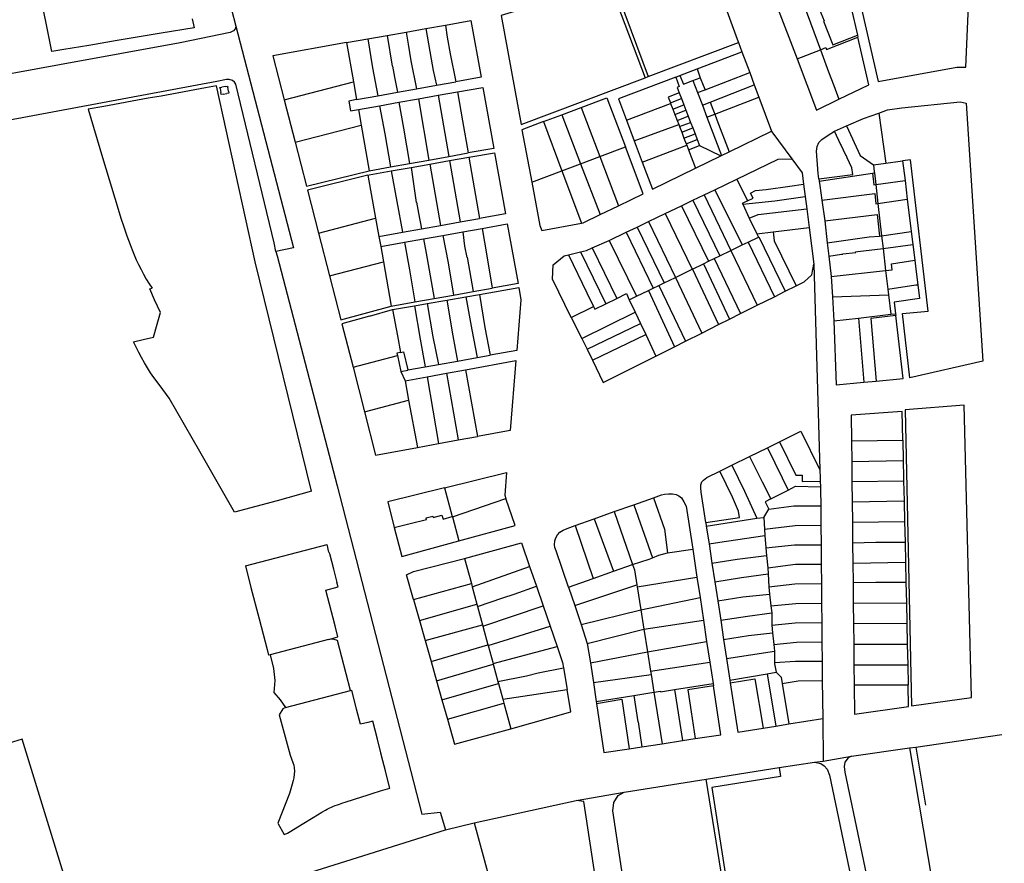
# Model space of a CAD drawing. Header units: inches. Extents: x 210911 to 224988, y 571697 to 586201.
# Tile 149 of 256: x 223561 to 224043, y 572811 to 573224. Entities that reach past the tile are written whole.
import ezdxf

# ---------------------------------------------------------------- set-up
doc = ezdxf.new("R2010")
doc.units = ezdxf.units.IN
doc.header["$MEASUREMENT"] = 0

msp = doc.modelspace()

# ---------------------------------------------------------------- linework, layer by layer
for points in [[(223989.771, 573252.685), (223969.651, 573245.537), (223981.517, 573194.103), (224019.978, 573201.175), (224024.467, 573201.158), (224026.387, 573246.4), (224029.12, 573256.545), (224031.417, 573261.62), (224043.327, 573285.679), (223990.263, 573312.75), (223969.609, 573305.006), (223989.771, 573252.685)], [(223649.686, 573286.726), (223666.595, 573221.269)], [(223890.374, 573275.381), (223891.03, 573273.711), (223912.384, 573214.836), (223913.001, 573213.204)], [(223847.342, 573248.747), (223840.262, 573243.778), (223832.616, 573238.521), (223826.08, 573235.439), (223796.747, 573226.534), (223806.48, 573173.041), (223867.26, 573195.96)], [(223847.342, 573248.747), (223867.26, 573195.96)], [(223848.962, 573249.876), (223868.803, 573196.538)], [(223666.595, 573221.269), (223666.249, 573219.894), (223665.539, 573218.988), (223663.795, 573218.161), (223639.308, 573213.034), (223580.148, 573202.261), (223446.095, 573177.778), (223424.271, 573244.088)], [(223949.24, 573238.018), (223965.179, 573243.859), (223971.34, 573216.828)], [(223645.218, 573224.789), (223646.238, 573220.5), (223629.928, 573217.766), (223619.289, 573215.988), (223608.435, 573214.176), (223594.609, 573211.847), (223582.332, 573209.796), (223576.399, 573208.858), (223573.434, 573223.553), (223570.401, 573238.588)], [(223943.241, 573235.82), (223931.651, 573231.573), (223941.702, 573205.231)], [(223943.241, 573235.82), (223946.7, 573227.34), (223953.287, 573209.754)], [(223949.24, 573238.018), (223952.176, 573230.466), (223952.445, 573230.57), (223952.756, 573229.767), (223952.558, 573229.691), (223954.965, 573223.822), (223954.655, 573223.702), (223959.188, 573212.05), (223971.34, 573216.828)], [(223769.412, 573221.842), (223781.731, 573224.034), (223786.821, 573196.282), (223774.415, 573194.044)], [(223666.595, 573221.269), (223694.84, 573112.655), (223686.293, 573110.933)], [(223750.137, 573218.412), (223759.81, 573220.133)], [(223759.81, 573220.133), (223769.412, 573221.842)], [(223759.81, 573220.133), (223762.367, 573205.135), (223763.351, 573199.604), (223764.922, 573192.332)], [(223769.412, 573221.842), (223770.167, 573215.917), (223771.619, 573207.744), (223774.415, 573194.044)], [(223720.781, 573213.188), (223731.243, 573215.05)], [(223731.243, 573215.05), (223740.774, 573216.746)], [(223731.243, 573215.05), (223733.612, 573200.917), (223736.218, 573187.154)], [(223740.774, 573216.746), (223750.137, 573218.412)], [(223740.774, 573216.746), (223743.252, 573201.702), (223743.477, 573201.742), (223744.453, 573196.255), (223745.817, 573188.886)], [(223750.137, 573218.412), (223751.046, 573212.53), (223752.456, 573204.306), (223755.091, 573190.559)], [(223953.287, 573209.754), (223955.915, 573210.78), (223956.206, 573209.861), (223971.539, 573215.953)], [(223962.208, 573185.472), (223976.867, 573192.577), (223971.539, 573215.953)], [(223971.34, 573216.828), (223971.539, 573215.953)], [(223720.781, 573213.188), (223684.698, 573206.727), (223690.277, 573185.239)], [(223720.781, 573213.188), (223724.22, 573193.925)], [(223868.803, 573196.538), (223913.001, 573213.204)], [(223913.001, 573213.204), (223914.673, 573208.728)], [(223941.702, 573205.231), (223953.287, 573209.754)], [(223953.287, 573209.754), (223957.164, 573198.942), (223959.766, 573192.212), (223962.208, 573185.472)], [(223892.777, 573200.367), (223914.673, 573208.728)], [(223914.673, 573208.728), (223918.501, 573198.512)], [(223941.702, 573205.231), (223951.265, 573180.169), (223962.208, 573185.472)], [(223884.297, 573197.129), (223892.777, 573200.367)], [(223892.777, 573200.367), (223894.308, 573196.031)], [(223686.293, 573110.933), (223685.322, 573115.087), (223666.67, 573192.78), (223665.929, 573193.818), (223664.91, 573194.616), (223663.41, 573195.152), (223662.072, 573195.194), (223657.274, 573194.201), (223554.851, 573175.098), (223454.276, 573157.655), (223450.056, 573156.541)], [(223882.231, 573196.34), (223854.15, 573185.618), (223858.072, 573175.251)], [(223867.26, 573195.96), (223868.803, 573196.538)], [(223882.231, 573196.34), (223884.297, 573197.129)], [(223882.231, 573196.34), (223883.942, 573191.641), (223882.895, 573191.262), (223883.947, 573188.549)], [(223884.297, 573197.129), (223886.093, 573192.778), (223890.706, 573194.605)], [(223890.706, 573194.605), (223894.308, 573196.031)], [(223894.308, 573196.031), (223895.744, 573192.37), (223896.63, 573190.104)], [(223896.63, 573190.104), (223918.501, 573198.512)], [(223918.501, 573198.512), (223920.766, 573192.468)], [(223657.198, 573192.015), (223651.76, 573191.057), (223630.03, 573187.046), (223623.641, 573185.93), (223601.946, 573181.99), (223594.202, 573180.563)], [(223703.691, 572993.437), (223676.089, 573105.776), (223657.198, 573192.015)], [(223658.769, 573191.199), (223659.754, 573191.366)], [(223658.85, 573190.71), (223658.769, 573191.199)], [(223658.85, 573190.71), (223659.175, 573188.745)], [(223661.597, 573191.678), (223659.754, 573191.366)], [(223661.597, 573191.678), (223662.583, 573191.845)], [(223662.583, 573191.845), (223662.666, 573191.352)], [(223662.998, 573189.388), (223662.666, 573191.352)], [(223690.277, 573185.239), (223724.22, 573193.925)], [(223724.22, 573193.925), (223725.738, 573185.264)], [(223745.817, 573188.886), (223755.091, 573190.559)], [(223755.091, 573190.559), (223764.922, 573192.332)], [(223764.922, 573192.332), (223774.415, 573194.044)], [(223775.2, 573189.054), (223787.622, 573191.256), (223793.006, 573161.388), (223780.549, 573159.15)], [(223890.706, 573194.605), (223892.964, 573188.695)], [(223892.964, 573188.695), (223896.63, 573190.104)], [(223899.086, 573184.024), (223920.766, 573192.468)], [(223920.766, 573192.468), (223923.014, 573186.471)], [(223659.339, 573187.754), (223659.175, 573188.745)], [(223660.329, 573187.922), (223659.339, 573187.754)], [(223660.329, 573187.922), (223662.179, 573188.235)], [(223663.165, 573188.402), (223662.179, 573188.235)], [(223662.998, 573189.388), (223663.165, 573188.402)], [(223690.277, 573185.239), (223695.672, 573164.461)], [(223725.738, 573185.264), (223721.983, 573184.587), (223722.857, 573179.777), (223726.661, 573180.451)], [(223725.738, 573185.264), (223736.218, 573187.154)], [(223736.218, 573187.154), (223745.817, 573188.886)], [(223746.536, 573183.973), (223756.162, 573185.679)], [(223756.162, 573185.679), (223765.774, 573187.383)], [(223756.162, 573185.679), (223761.297, 573155.693)], [(223765.774, 573187.383), (223775.2, 573189.054)], [(223765.774, 573187.383), (223771.031, 573157.441)], [(223775.2, 573189.054), (223777.648, 573174.883), (223780.549, 573159.15)], [(223835.911, 573181.453), (223848.426, 573186.156), (223857.589, 573162.136)], [(223883.947, 573188.549), (223878.564, 573186.453), (223879.631, 573183.685)], [(223879.631, 573183.685), (223885.007, 573185.814)], [(223883.947, 573188.549), (223885.007, 573185.814)], [(223885.007, 573185.814), (223886.212, 573182.705)], [(223892.964, 573188.695), (223895.311, 573182.554)], [(223901.378, 573178.154), (223923.014, 573186.471)], [(223923.014, 573186.471), (223929.271, 573169.774)], [(223594.202, 573180.563), (223601.315, 573156.87), (223608.916, 573131.62)], [(223726.661, 573180.451), (223737.071, 573182.296)], [(223726.661, 573180.451), (223728.021, 573172.762)], [(223737.071, 573182.296), (223746.536, 573183.973)], [(223737.071, 573182.296), (223739.666, 573168.525), (223742.443, 573152.308)], [(223746.536, 573183.973), (223748.754, 573171.22), (223751.661, 573153.963)], [(223826.44, 573177.894), (223835.911, 573181.453)], [(223835.911, 573181.453), (223845.012, 573157.41)], [(223858.072, 573175.251), (223879.753, 573183.367)], [(223879.631, 573183.685), (223879.753, 573183.367)], [(223879.753, 573183.367), (223880.82, 573180.602)], [(223880.82, 573180.602), (223886.212, 573182.705)], [(223880.82, 573180.602), (223881.853, 573177.923)], [(223886.212, 573182.705), (223887.236, 573180.063)], [(223895.311, 573182.554), (223899.086, 573184.024)], [(223895.311, 573182.554), (223897.554, 573176.684)], [(223899.086, 573184.024), (223900.441, 573180.547), (223901.378, 573178.154)], [(223981.854, 573178.703), (223986.075, 573180.293), (223993.016, 573181.294)], [(223993.016, 573181.294), (224021.64, 573184.126), (224024.565, 573183.487), (224032.745, 573057.144), (223996.991, 573048.879), (223993.341, 573080.408)], [(223817.423, 573174.506), (223826.44, 573177.894)], [(223826.44, 573177.894), (223835.642, 573153.89)], [(223881.853, 573177.923), (223887.236, 573180.063)], [(223881.853, 573177.923), (223882.989, 573174.975)], [(223882.989, 573174.975), (223888.378, 573177.116)], [(223887.236, 573180.063), (223888.378, 573177.116)], [(223888.378, 573177.116), (223889.53, 573174.144)], [(223897.554, 573176.684), (223901.378, 573178.154)], [(223897.554, 573176.684), (223904.748, 573157.859)], [(223901.378, 573178.154), (223902.432, 573175.454), (223908.42, 573159.643)], [(223965.99, 573172.409), (223974.343, 573175.999), (223981.854, 573178.703)], [(223981.854, 573178.703), (223985.316, 573154.093)], [(223695.672, 573164.461), (223728.021, 573172.762)], [(223728.021, 573172.762), (223731.97, 573150.427)], [(223817.423, 573174.506), (223806.739, 573170.491), (223811.635, 573144.87)], [(223817.423, 573174.506), (223826.465, 573150.442)], [(223858.072, 573175.251), (223861.928, 573165.058)], [(223861.928, 573165.058), (223883.695, 573173.143)], [(223882.989, 573174.975), (223883.695, 573173.143)], [(223883.695, 573173.143), (223884.123, 573172.034)], [(223884.123, 573172.034), (223889.53, 573174.144)], [(223884.123, 573172.034), (223885.171, 573169.316)], [(223885.171, 573169.316), (223890.581, 573171.432)], [(223889.53, 573174.144), (223890.581, 573171.432)], [(223890.581, 573171.432), (223891.716, 573168.503)], [(223960.108, 573169.754), (223965.99, 573172.409)], [(223965.99, 573172.409), (223972.734, 573157.959), (223979.189, 573153.276)], [(223885.171, 573169.316), (223886.287, 573166.422)], [(223886.287, 573166.422), (223891.716, 573168.503)], [(223886.287, 573166.422), (223887.367, 573163.621)], [(223887.367, 573163.621), (223892.816, 573165.665)], [(223891.716, 573168.503), (223892.816, 573165.665)], [(223892.816, 573165.665), (223893.936, 573162.773)], [(223908.42, 573159.643), (223929.271, 573169.774)], [(223929.271, 573169.774), (223929.394, 573169.445), (223939.168, 573156.201)], [(223952.442, 573146.396), (223952.109, 573149.075), (223951.247, 573159.979), (223951.527, 573162.308), (223952.403, 573164.211), (223953.874, 573165.688), (223956.998, 573167.924), (223960.108, 573169.754)], [(223952.442, 573146.396), (223969.072, 573148.565), (223968.567, 573151.792), (223966.311, 573156.807), (223965.89, 573157.723), (223965.766, 573157.666), (223963.211, 573163.224), (223963.108, 573163.177), (223960.108, 573169.754)], [(223695.672, 573164.461), (223701.278, 573142.868), (223731.97, 573150.427)], [(223845.012, 573157.41), (223857.589, 573162.136)], [(223854.163, 573133.233), (223866.364, 573139.131), (223857.589, 573162.136)], [(223861.928, 573165.058), (223865.878, 573154.617)], [(223865.878, 573154.617), (223887.615, 573162.979)], [(223887.367, 573163.621), (223887.615, 573162.979)], [(223887.615, 573162.979), (223888.498, 573160.689)], [(223888.498, 573160.689), (223893.936, 573162.773)], [(223893.936, 573162.773), (223904.421, 573157.7)], [(223761.297, 573155.693), (223771.031, 573157.441)], [(223771.031, 573157.441), (223780.549, 573159.15)], [(223771.34, 573155.402), (223780.892, 573157.083)], [(223780.892, 573157.083), (223793.401, 573159.285), (223798.799, 573129.316), (223786.053, 573127.035)], [(223780.892, 573157.083), (223786.053, 573127.035)], [(223835.642, 573153.89), (223845.012, 573157.41)], [(223845.012, 573157.41), (223854.163, 573133.233)], [(223888.498, 573160.689), (223891.998, 573151.664)], [(223891.998, 573151.664), (223904.421, 573157.7)], [(223904.421, 573157.7), (223904.748, 573157.859)], [(223904.748, 573157.859), (223908.42, 573159.643)], [(223912.201, 573146.288), (223932.531, 573156.045), (223939.168, 573156.201)], [(223939.168, 573156.201), (223944.196, 573149.387), (223944.896, 573143.921)], [(223731.97, 573150.427), (223742.443, 573152.308)], [(223742.443, 573152.308), (223751.661, 573153.963)], [(223742.834, 573150.385), (223752.48, 573152.082)], [(223751.661, 573153.963), (223761.297, 573155.693)], [(223752.48, 573152.082), (223761.729, 573153.71)], [(223752.48, 573152.082), (223754.976, 573134.938), (223755.179, 573134.974), (223756.106, 573129.716), (223757.595, 573121.943)], [(223761.729, 573153.71), (223771.34, 573155.402)], [(223761.729, 573153.71), (223766.952, 573123.617)], [(223771.34, 573155.402), (223776.658, 573125.354)], [(223826.465, 573150.442), (223835.642, 573153.89)], [(223835.642, 573153.89), (223845.218, 573128.909)], [(223865.878, 573154.617), (223870.877, 573141.403), (223891.998, 573151.664)], [(223979.189, 573153.276), (223985.316, 573154.093)], [(223979.189, 573153.276), (223979.574, 573149.935), (223979.643, 573149.334)], [(223985.316, 573154.093), (223993.487, 573155.25)], [(223997.409, 573155.743), (223993.487, 573155.25)], [(223993.487, 573155.25), (223994.666, 573145.634)], [(224005.936, 573081.572), (223997.409, 573155.743)], [(223731.364, 573148.318), (223701.747, 573140.969)], [(223731.364, 573148.318), (223732.034, 573148.484), (223742.834, 573150.385)], [(223731.364, 573148.318), (223735.152, 573127.164)], [(223742.834, 573150.385), (223748.238, 573120.269)], [(223811.635, 573144.87), (223826.465, 573150.442)], [(223826.465, 573150.442), (223836.129, 573124.719)], [(223952.442, 573146.396), (223952.569, 573145.375)], [(223952.569, 573145.375), (223978.751, 573149.204)], [(223978.751, 573149.204), (223979.643, 573149.334)], [(223978.751, 573149.204), (223979.372, 573143.595), (223980.291, 573143.718)], [(223979.643, 573149.334), (223980.291, 573143.718)], [(223811.635, 573144.87), (223815.627, 573123.542), (223816.582, 573121.106), (223836.129, 573124.719)], [(223901.493, 573141.149), (223912.201, 573146.288)], [(223912.201, 573146.288), (223917.429, 573135.634)], [(223917.429, 573135.634), (223920.159, 573136.958), (223918.926, 573139.5), (223921.408, 573140.73), (223926.618, 573141.249), (223938.157, 573142.855), (223944.896, 573143.921)], [(223944.896, 573143.921), (223945.688, 573137.739)], [(223952.569, 573145.375), (223952.833, 573143.257), (223953.871, 573135.992)], [(223980.291, 573143.718), (223994.666, 573145.634)], [(223980.291, 573143.718), (223981.362, 573134.425)], [(223994.666, 573145.634), (223995.786, 573136.504)], [(223701.747, 573140.969), (223707.2, 573119.836)], [(223890.689, 573135.964), (223896.144, 573138.582)], [(223896.144, 573138.582), (223901.493, 573141.149)], [(223896.144, 573138.582), (223909.255, 573111.357)], [(223901.493, 573141.149), (223914.824, 573114.061)], [(223915.074, 573133.982), (223930.884, 573135.678), (223945.688, 573137.739)], [(223945.688, 573137.739), (223946.446, 573131.824)], [(223953.871, 573135.992), (223979.853, 573139.245), (223980.401, 573134.287), (223981.362, 573134.425)], [(223845.218, 573128.909), (223854.163, 573133.233)], [(223877.112, 573129.448), (223885.11, 573133.287)], [(223885.11, 573133.287), (223890.689, 573135.964)], [(223885.11, 573133.287), (223898.373, 573106.072)], [(223890.689, 573135.964), (223903.838, 573108.727)], [(223917.429, 573135.634), (223914.875, 573134.395), (223915.074, 573133.982)], [(223915.074, 573133.982), (223918.323, 573127.244)], [(223953.871, 573135.992), (223955.313, 573125.897)], [(223981.362, 573134.425), (223995.786, 573136.504)], [(223981.362, 573134.425), (223983.195, 573118.519)], [(223995.786, 573136.504), (223997.732, 573120.635)], [(223608.916, 573131.62), (223610.277, 573127.238), (223611.71, 573122.878), (223613.212, 573118.543), (223614.785, 573114.232)], [(223707.2, 573119.836), (223735.152, 573127.164)], [(223735.152, 573127.164), (223736.755, 573118.215)], [(223776.658, 573125.354), (223786.053, 573127.035)], [(223836.129, 573124.719), (223836.813, 573124.846), (223845.218, 573128.909)], [(223868.906, 573125.51), (223877.112, 573129.448)], [(223877.112, 573129.448), (223890.351, 573102.177)], [(223918.323, 573127.244), (223922.63, 573128.981), (223946.446, 573131.824)], [(223918.323, 573127.244), (223922.062, 573119.49)], [(223946.446, 573131.824), (223947.634, 573122.55)], [(223955.313, 573125.897), (223980.995, 573128.914), (223982.154, 573118.442)], [(223757.595, 573121.943), (223766.952, 573123.617)], [(223766.952, 573123.617), (223776.658, 573125.354)], [(223787.29, 573122.187), (223799.687, 573124.405), (223804.973, 573095.243), (223792.276, 573092.951)], [(223857.963, 573120.258), (223863.385, 573122.86)], [(223863.385, 573122.86), (223868.906, 573125.51)], [(223863.385, 573122.86), (223876.632, 573095.515)], [(223868.906, 573125.51), (223882.066, 573098.154)], [(223929.982, 573120.437), (223947.634, 573122.55)], [(223947.634, 573122.55), (223949.934, 573104.589)], [(223955.313, 573125.897), (223956.517, 573115.166)], [(223707.2, 573119.836), (223712.599, 573098.909)], [(223736.755, 573118.215), (223748.238, 573120.269)], [(223736.755, 573118.215), (223737.643, 573113.304)], [(223748.238, 573120.269), (223757.595, 573121.943)], [(223758.606, 573117.055), (223768.021, 573118.739)], [(223768.021, 573118.739), (223777.84, 573120.496)], [(223768.021, 573118.739), (223770.651, 573105.288), (223773.245, 573089.517)], [(223777.84, 573120.496), (223787.29, 573122.187)], [(223777.84, 573120.496), (223778.78, 573113.534), (223779.804, 573107.958), (223780.085, 573108.012), (223782.969, 573091.272)], [(223787.29, 573122.187), (223789.595, 573108.789), (223792.276, 573092.951)], [(223849.615, 573116.251), (223857.963, 573120.258)], [(223857.963, 573120.258), (223871.158, 573092.856)], [(223917.748, 573115.481), (223922.809, 573117.939)], [(223922.062, 573119.49), (223929.982, 573120.437)], [(223922.062, 573119.49), (223922.809, 573117.939)], [(223922.809, 573117.939), (223923.021, 573118.042), (223935.857, 573091.348)], [(223929.982, 573120.437), (223930.582, 573116.115), (223941.301, 573094.075)], [(223956.517, 573115.166), (223977.118, 573118.071), (223982.154, 573118.442)], [(223982.154, 573118.442), (223983.195, 573118.519)], [(223983.195, 573118.519), (223997.732, 573120.635)], [(223983.195, 573118.519), (223983.91, 573112.317)], [(223997.732, 573120.635), (223998.507, 573114.312)], [(223614.785, 573114.232), (223615.726, 573111.737), (223616.733, 573109.267), (223617.805, 573106.825), (223618.941, 573104.412), (223620.141, 573102.03), (223621.402, 573099.68), (223622.726, 573097.365), (223624.11, 573095.085), (223625.554, 573092.843)], [(223737.643, 573113.304), (223749.301, 573115.39)], [(223737.643, 573113.304), (223738.946, 573105.82)], [(223749.301, 573115.39), (223758.606, 573117.055)], [(223749.301, 573115.39), (223751.697, 573101.875), (223754.416, 573086.12)], [(223758.606, 573117.055), (223759.893, 573110.102), (223763.844, 573087.821)], [(223835.634, 573110.716), (223838.575, 573111.427), (223841.363, 573112.645)], [(223841.363, 573112.645), (223849.615, 573116.251)], [(223841.363, 573112.645), (223853.401, 573087.91)], [(223849.615, 573116.251), (223863.007, 573088.898)], [(223909.255, 573111.357), (223914.824, 573114.061)], [(223914.824, 573114.061), (223917.748, 573115.481)], [(223917.748, 573115.481), (223930.612, 573088.72)], [(223956.517, 573115.166), (223957.251, 573108.625)], [(223983.91, 573112.317), (223998.507, 573114.312)], [(223998.507, 573114.312), (223999.455, 573106.586)], [(223686.293, 573110.933), (223686.813, 573108.708), (223716.268, 572996.038), (223757.83, 572835.122), (223766.819, 572836.214), (223769.438, 572827.427)], [(223831.07, 573078.594), (223821.831, 573097.383), (223822.102, 573104.305), (223827.543, 573108.761), (223829.745, 573109.293)], [(223829.745, 573109.293), (223835.634, 573110.716)], [(223829.745, 573109.293), (223838.72, 573090.653), (223841.893, 573083.901)], [(223835.634, 573110.716), (223848.031, 573085.273)], [(223901.146, 573107.419), (223903.838, 573108.727)], [(223903.838, 573108.727), (223909.255, 573111.357)], [(223909.255, 573111.357), (223922.214, 573084.513)], [(223957.251, 573108.625), (223963.561, 573109.547), (223964.226, 573109.631), (223964.211, 573109.746), (223970.483, 573110.434), (223970.453, 573110.674), (223971.532, 573110.811), (223983.91, 573112.317)], [(223957.251, 573108.625), (223958.38, 573098.555)], [(223983.91, 573112.317), (223985.157, 573101.494)], [(223712.599, 573098.909), (223738.946, 573105.82)], [(223738.946, 573105.82), (223742.741, 573084.013)], [(223890.477, 573102.238), (223895.854, 573104.849)], [(223895.854, 573104.849), (223898.373, 573106.072)], [(223895.854, 573104.849), (223908.586, 573077.686)], [(223898.373, 573106.072), (223901.146, 573107.419)], [(223901.146, 573107.419), (223914.032, 573080.414)], [(223941.301, 573094.075), (223945.284, 573096.071), (223948.923, 573099.455), (223949.934, 573104.589)], [(223949.934, 573104.589), (223952.94, 573003.958)], [(223985.157, 573101.494), (223988.379, 573101.848), (223987.968, 573104.809), (223999.455, 573106.586)], [(223999.455, 573106.586), (224000, 573102.141), (224000.925, 573094.598)], [(223712.599, 573098.909), (223718.143, 573077.414)], [(223876.632, 573095.515), (223882.066, 573098.154)], [(223882.066, 573098.154), (223890.351, 573102.177)], [(223882.066, 573098.154), (223895.076, 573070.917)], [(223890.351, 573102.177), (223890.477, 573102.238)], [(223890.477, 573102.238), (223903.292, 573075.034)], [(223958.38, 573098.555), (223985.157, 573101.494)], [(223958.38, 573098.555), (223959.069, 573088.571)], [(223985.157, 573101.494), (223986.198, 573092.467)], [(223871.158, 573092.856), (223873.986, 573094.23)], [(223873.986, 573094.23), (223876.632, 573095.515)], [(223873.986, 573094.23), (223887.086, 573066.914)], [(223935.857, 573091.348), (223941.301, 573094.075)], [(223986.198, 573092.467), (224000, 573094.464), (224000.925, 573094.598)], [(224000.925, 573094.598), (224001.747, 573087.894), (223989.385, 573086.06), (223990.045, 573080.396)], [(223624.376, 573092.498), (223625.554, 573092.843)], [(223626.761, 573087.18), (223624.376, 573092.498)], [(223763.844, 573087.821), (223773.245, 573089.517)], [(223769.999, 573087.029), (223779.397, 573088.68)], [(223773.245, 573089.517), (223782.969, 573091.272)], [(223779.397, 573088.68), (223786.05, 573089.849)], [(223779.397, 573088.68), (223782.302, 573072.455), (223784.835, 573058.854)], [(223782.969, 573091.272), (223792.276, 573092.951)], [(223786.05, 573089.849), (223805.354, 573093.241), (223806.31, 573087.106), (223804.418, 573062.287), (223791.292, 573059.986)], [(223786.05, 573089.849), (223788.711, 573073.613), (223791.292, 573059.986)], [(223853.401, 573087.91), (223858.064, 573090.2), (223859.49, 573087.19)], [(223859.49, 573087.19), (223863.007, 573088.898)], [(223863.007, 573088.898), (223868.855, 573091.738)], [(223868.855, 573091.738), (223871.158, 573092.856)], [(223868.855, 573091.738), (223881.697, 573064.214)], [(223922.214, 573084.513), (223930.612, 573088.72)], [(223930.612, 573088.72), (223935.857, 573091.348)], [(223959.069, 573088.571), (223986.528, 573089.603)], [(223959.069, 573088.571), (223959.803, 573076.858)], [(223986.198, 573092.467), (223986.528, 573089.603)], [(223986.528, 573089.603), (223987.622, 573080.113)], [(223616.496, 573066.575), (223621.109, 573067.711), (223626.216, 573068.923), (223627.973, 573075.243), (223629.598, 573081.02), (223626.761, 573087.18)], [(223718.143, 573077.414), (223742.741, 573084.013)], [(223742.741, 573084.013), (223754.416, 573086.12)], [(223743.484, 573082.369), (223754.131, 573084.24)], [(223754.131, 573084.24), (223760.332, 573085.33)], [(223754.131, 573084.24), (223756.933, 573067.902), (223759.361, 573054.39)], [(223754.416, 573086.12), (223763.844, 573087.821)], [(223760.332, 573085.33), (223769.999, 573087.029)], [(223760.332, 573085.33), (223763.252, 573069.045), (223766.022, 573055.557)], [(223769.999, 573087.029), (223772.926, 573069.59), (223775.34, 573057.19)], [(223831.07, 573078.594), (223841.893, 573083.901)], [(223841.893, 573083.901), (223842.52, 573082.566), (223848.031, 573085.273)], [(223848.031, 573085.273), (223853.401, 573087.91)], [(223859.49, 573087.19), (223862.383, 573081.081)], [(223914.032, 573080.414), (223922.214, 573084.513)], [(223732.07, 573079.174), (223718.609, 573075.408)], [(223732.07, 573079.174), (223743.484, 573082.369)], [(223743.484, 573082.369), (223745.869, 573069.532)], [(223836.152, 573068.257), (223862.383, 573081.081)], [(223862.383, 573081.081), (223864.964, 573075.632)], [(223908.586, 573077.686), (223914.032, 573080.414)], [(223971.848, 573078.267), (223987.622, 573080.113)], [(223990.142, 573079.565), (223977.839, 573078.1), (223980.477, 573047.361)], [(223980.477, 573047.361), (223993.747, 573048.613), (223990.142, 573079.565)], [(223987.622, 573080.113), (223990.045, 573080.396)], [(223990.045, 573080.396), (223990.142, 573079.565)], [(223993.341, 573080.408), (224005.936, 573081.572)], [(223718.609, 573075.408), (223724.05, 573054.193)], [(223831.07, 573078.594), (223836.152, 573068.257)], [(223838.76, 573062.953), (223864.964, 573075.632)], [(223864.964, 573075.632), (223867.525, 573070.225)], [(223895.076, 573070.917), (223903.292, 573075.034)], [(223903.292, 573075.034), (223908.586, 573077.686)], [(223959.803, 573076.858), (223971.848, 573078.267)], [(223959.803, 573076.858), (223960.908, 573045.514), (223974.451, 573046.792)], [(223971.848, 573078.267), (223974.451, 573046.792)], [(223745.869, 573069.532), (223747.389, 573061.35)], [(223841.416, 573057.551), (223867.525, 573070.225)], [(223867.525, 573070.225), (223872.544, 573059.628)], [(223887.086, 573066.914), (223895.076, 573070.917)], [(223626.468, 573049.091), (223624.849, 573051.472), (223623.294, 573053.895), (223621.802, 573056.358), (223620.376, 573058.859), (223619.015, 573061.397), (223617.722, 573063.97), (223616.496, 573066.575)], [(223836.152, 573068.257), (223838.76, 573062.953)], [(223881.697, 573064.214), (223887.086, 573066.914)], [(223724.05, 573054.193), (223745.835, 573059.82)], [(223747.389, 573061.35), (223745.577, 573060.986), (223745.835, 573059.82)], [(223745.835, 573059.82), (223747.543, 573052.108)], [(223747.389, 573061.35), (223748.83, 573061.64), (223750.856, 573052.9)], [(223784.835, 573058.854), (223791.292, 573059.986)], [(223838.76, 573062.953), (223841.416, 573057.551)], [(223841.416, 573057.551), (223846.749, 573046.705), (223872.544, 573059.628)], [(223872.544, 573059.628), (223881.697, 573064.214)], [(223759.361, 573054.39), (223766.022, 573055.557)], [(223766.022, 573055.557), (223775.34, 573057.19)], [(223775.34, 573057.19), (223784.835, 573058.854)], [(223779.128, 573052.909), (223803.867, 573057.382), (223801.018, 573023.183), (223785.06, 573020.263)], [(223724.05, 573054.193), (223729.657, 573032.34)], [(223747.543, 573052.108), (223750.883, 573052.782), (223750.856, 573052.9)], [(223747.543, 573052.108), (223749.554, 573047.562)], [(223750.856, 573052.9), (223759.361, 573054.39)], [(223760.387, 573049.521), (223769.813, 573051.225)], [(223769.813, 573051.225), (223779.128, 573052.909)], [(223769.813, 573051.225), (223775.562, 573018.525)], [(223779.128, 573052.909), (223785.06, 573020.263)], [(223665.946, 572983.08), (223648.899, 573012.788), (223633.884, 573038.931), (223629.438, 573045.029), (223626.468, 573049.091)], [(223749.554, 573047.562), (223760.387, 573049.521)], [(223749.554, 573047.562), (223751.304, 573038.093)], [(223760.387, 573049.521), (223766.03, 573016.781)], [(223974.451, 573046.792), (223980.477, 573047.361)], [(223729.657, 573032.34), (223751.304, 573038.093)], [(223751.304, 573038.093), (223755.596, 573014.872)], [(224027.305, 572892.273), (224023.728, 573035.596), (223994.672, 573033.215)], [(223729.657, 573032.34), (223735.103, 573011.122)], [(223993.536, 573018.407), (223993.222, 573032.499), (223968.293, 573030.624), (223968.409, 573018.023)], [(223994.672, 573033.215), (223997.769, 572888.32)], [(223933.058, 573017.592), (223943.656, 573022.794), (223952.94, 573003.958)], [(223755.596, 573014.872), (223766.03, 573016.781)], [(223766.03, 573016.781), (223775.562, 573018.525)], [(223775.562, 573018.525), (223785.06, 573020.263)], [(223927.199, 573014.716), (223933.058, 573017.592)], [(223933.058, 573017.592), (223941.1, 573001.273), (223944.179, 573001.29), (223944.297, 572998.225), (223953.111, 572998.283)], [(223968.409, 573018.023), (223993.536, 573018.407)], [(223968.409, 573018.023), (223968.517, 573007.988)], [(223993.536, 573018.407), (223993.759, 573008.386)], [(223735.103, 573011.122), (223755.596, 573014.872)], [(223918.359, 573010.377), (223927.199, 573014.716)], [(223927.199, 573014.716), (223934.421, 573000), (223937.375, 572993.982)], [(223909.694, 573006.123), (223918.359, 573010.377)], [(223918.359, 573010.377), (223924.589, 572998.066), (223928.845, 572989.616)], [(223968.517, 573007.988), (223993.759, 573008.386)], [(223968.517, 573007.988), (223968.603, 573000), (223968.624, 572998.142)], [(223993.759, 573008.386), (223993.946, 573000), (223993.979, 572998.521)], [(223768.908, 572995.102), (223799.257, 573002.594), (223798.438, 572991.487), (223799.026, 572989.787)], [(223896.973, 572978.054), (223894.692, 572992.965), (223894.513, 572994.995), (223894.619, 572996.448), (223895.129, 572997.957), (223895.923, 572998.89), (223897.497, 573000.136), (223903.869, 573003.264)], [(223896.973, 572978.054), (223913.481, 572980.476), (223913.032, 572983.702), (223910.062, 572990.543), (223903.869, 573003.264)], [(223903.869, 573003.264), (223909.694, 573006.123)], [(223909.694, 573006.123), (223915.934, 572993.418), (223921.955, 572980.114)], [(223952.94, 573003.958), (223953.058, 573000), (223953.111, 572998.283)], [(223953.111, 572998.283), (223953.193, 572995.515)], [(223968.624, 572998.142), (223993.979, 572998.521)], [(223968.624, 572998.142), (223968.73, 572988.258)], [(223993.979, 572998.521), (223994.198, 572988.675)], [(223703.691, 572993.437), (223686.822, 572988.638), (223665.946, 572983.08)], [(223768.908, 572995.102), (223741.057, 572988.227), (223744.247, 572975.622)], [(223768.908, 572995.102), (223772.705, 572981.072)], [(223871.406, 572990.229), (223875.262, 572991.596), (223876.746, 572992.008), (223878.674, 572992.174), (223880.732, 572992.152), (223882.428, 572991.771), (223883.851, 572991.147), (223885.027, 572990.078), (223886.214, 572988.189), (223887.328, 572986.083), (223890.558, 572965.059)], [(223928.845, 572989.616), (223937.375, 572993.982)], [(223937.375, 572993.982), (223940.935, 572995.805), (223953.193, 572995.515)], [(223953.193, 572995.515), (223953.229, 572994.303), (223953.305, 572986.311)], [(223772.766, 572980.846), (223799.026, 572989.787)], [(223775.955, 572969.066), (223803.591, 572976.587), (223799.026, 572989.787)], [(223861.712, 572986.794), (223871.406, 572990.229)], [(223871.406, 572990.229), (223876.767, 572974.853), (223878.278, 572963.247)], [(223928.845, 572989.616), (223926.112, 572988.262), (223927.914, 572984.54)], [(223968.73, 572988.258), (223994.198, 572988.675)], [(223968.73, 572988.258), (223968.731, 572988.205), (223968.839, 572978.211)], [(223994.198, 572988.675), (223994.202, 572988.516), (223994.425, 572978.487)], [(223842.349, 572979.932), (223852.115, 572983.393)], [(223852.115, 572983.393), (223861.712, 572986.794)], [(223852.115, 572983.393), (223861.062, 572957.489)], [(223861.712, 572986.794), (223870.874, 572960.743)], [(223925.395, 572980.49), (223927.914, 572984.54)], [(223927.914, 572984.54), (223940.22, 572986.194), (223953.305, 572986.311)], [(223953.305, 572986.311), (223953.396, 572976.799)], [(223744.247, 572975.622), (223752.008, 572977.513), (223760.041, 572979.568), (223759.839, 572980.32), (223763.178, 572981.219), (223763.366, 572980.519), (223767.652, 572981.654), (223768.22, 572979.781), (223772.705, 572981.072)], [(223772.705, 572981.072), (223772.766, 572980.846)], [(223772.766, 572980.846), (223775.955, 572969.066)], [(223832.938, 572976.597), (223842.349, 572979.932)], [(223842.349, 572979.932), (223851.692, 572954.158)], [(223896.973, 572978.054), (223897.238, 572976.318)], [(223897.238, 572976.318), (223921.955, 572980.114)], [(223921.955, 572980.114), (223925.395, 572980.49)], [(223925.395, 572980.49), (223925.786, 572974.86)], [(223968.839, 572978.211), (223994.425, 572978.487)], [(223968.839, 572978.211), (223968.948, 572968.134)], [(223994.425, 572978.487), (223994.648, 572968.452)], [(223744.247, 572975.622), (223747.963, 572961.447), (223775.955, 572969.066)], [(223829.693, 572946.338), (223823.603, 572964.166), (223823.062, 572965.837), (223822.88, 572967.147), (223823.031, 572969.018), (223823.44, 572970.513), (223824.366, 572971.978), (223825.508, 572973.37), (223827.123, 572974.314), (223828.954, 572975.185), (223832.938, 572976.597)], [(223832.938, 572976.597), (223841.78, 572950.635)], [(223897.238, 572976.318), (223898.573, 572967.588)], [(223925.786, 572974.86), (223940.834, 572976.577), (223953.396, 572976.799)], [(223925.786, 572974.86), (223926.009, 572971.637)], [(223953.396, 572976.799), (223953.488, 572967.158)], [(223778.709, 572960.486), (223806.624, 572968.07), (223810.629, 572956.439)], [(223898.573, 572967.588), (223903.946, 572968.463), (223911.607, 572969.531), (223926.009, 572971.637)], [(223926.009, 572971.637), (223926.433, 572965.634)], [(223968.948, 572968.134), (223980.373, 572968.362), (223986.819, 572968.471), (223994.648, 572968.452)], [(223968.948, 572968.134), (223969.056, 572958.179)], [(223994.648, 572968.452), (223994.868, 572958.583)], [(223671.284, 572956.82), (223711.326, 572967.235)], [(223712.269, 572963.576), (223711.326, 572967.235)], [(223712.269, 572963.576), (223712.272, 572963.563)], [(223712.272, 572963.563), (223712.468, 572962.804)], [(223870.874, 572960.743), (223873.928, 572962.026), (223878.278, 572963.247)], [(223878.278, 572963.247), (223890.558, 572965.059)], [(223890.558, 572965.059), (223892.648, 572951.254)], [(223898.573, 572967.588), (223900.006, 572958.221)], [(223926.433, 572965.634), (223940.458, 572967.058), (223953.488, 572967.158)], [(223926.433, 572965.634), (223926.735, 572961.978)], [(223953.488, 572967.158), (223953.579, 572957.626)], [(223712.468, 572962.804), (223714.416, 572955.324)], [(223753.771, 572940.307), (223750.347, 572952.429), (223753.72, 572954.029), (223778.709, 572960.486)], [(223778.709, 572960.486), (223782.072, 572948.12)], [(223861.062, 572957.489), (223869.172, 572960.028), (223870.874, 572960.743)], [(223900.006, 572958.221), (223912.296, 572960.174), (223926.735, 572961.978)], [(223900.006, 572958.221), (223901.421, 572948.974)], [(223926.735, 572961.978), (223927.374, 572955.902)], [(223969.056, 572958.179), (223994.868, 572958.583)], [(223969.056, 572958.179), (223969.159, 572948.666)], [(223994.868, 572958.583), (223995.085, 572948.817)], [(223671.284, 572956.82), (223674.018, 572946.172), (223678.008, 572930.868), (223681.903, 572915.908), (223682.643, 572913.065)], [(223714.416, 572955.324), (223714.426, 572955.286)], [(223714.426, 572955.286), (223714.442, 572955.226)], [(223714.442, 572955.226), (223716.159, 572948.626)], [(223782.509, 572946.514), (223810.629, 572956.439)], [(223810.629, 572956.439), (223813.923, 572946.871)], [(223841.78, 572950.635), (223851.692, 572954.158)], [(223851.692, 572954.158), (223861.062, 572957.489)], [(223861.062, 572957.489), (223861.986, 572954.815), (223863.144, 572947.541)], [(223927.374, 572955.902), (223940.906, 572957.58), (223953.579, 572957.626)], [(223927.374, 572955.902), (223927.593, 572952.85)], [(223953.579, 572957.626), (223953.669, 572948.186)], [(223716.709, 572946.502), (223716.159, 572948.626)], [(223829.693, 572946.338), (223841.78, 572950.635)], [(223863.311, 572946.495), (223892.648, 572951.254)], [(223892.648, 572951.254), (223894.163, 572941.25)], [(223901.421, 572948.974), (223914.431, 572951.044), (223927.593, 572952.85)], [(223901.421, 572948.974), (223902.836, 572939.725)], [(223927.593, 572952.85), (223927.843, 572946.618)], [(223969.159, 572948.666), (223980.385, 572948.826), (223987.073, 572948.894), (223995.085, 572948.817)], [(223969.159, 572948.666), (223969.269, 572938.497)], [(223995.085, 572948.817), (223995.309, 572938.76)], [(223710.765, 572944.972), (223716.709, 572946.502)], [(223716.677, 572922.045), (223715.302, 572927.387), (223710.765, 572944.972)], [(223753.771, 572940.307), (223782.072, 572948.12)], [(223782.072, 572948.12), (223782.509, 572946.514)], [(223782.509, 572946.514), (223784.814, 572938.037)], [(223785.12, 572936.911), (223797.427, 572941.139), (223803.029, 572943.024), (223813.923, 572946.871)], [(223813.923, 572946.871), (223817.231, 572937.265)], [(223829.693, 572946.338), (223832.739, 572937.422)], [(223832.739, 572937.422), (223863.144, 572947.541)], [(223863.144, 572947.541), (223863.311, 572946.495)], [(223863.311, 572946.495), (223865.088, 572935.328)], [(223927.843, 572946.618), (223940.632, 572948.021), (223953.669, 572948.186)], [(223927.843, 572946.618), (223928.255, 572943.031)], [(223953.669, 572948.186), (223953.761, 572938.508)], [(223753.771, 572940.307), (223756.656, 572930.095)], [(223865.088, 572935.328), (223894.163, 572941.25)], [(223894.163, 572941.25), (223895.823, 572930.287)], [(223902.836, 572939.725), (223915.19, 572941.569), (223928.255, 572943.031)], [(223902.836, 572939.725), (223904.282, 572930.269)], [(223928.255, 572943.031), (223928.927, 572937.179)], [(223756.656, 572930.095), (223784.814, 572938.037)], [(223784.814, 572938.037), (223785.12, 572936.911)], [(223785.12, 572936.911), (223787.542, 572928.005)], [(223787.735, 572927.295), (223817.231, 572937.265)], [(223817.231, 572937.265), (223820.664, 572927.294)], [(223832.739, 572937.422), (223835.899, 572928.17)], [(223835.899, 572928.17), (223865.088, 572935.328)], [(223865.088, 572935.328), (223866.613, 572925.752)], [(223928.927, 572937.179), (223941.108, 572938.395), (223953.761, 572938.508)], [(223928.927, 572937.179), (223929.306, 572933.875)], [(223953.761, 572938.508), (223953.85, 572929.083)], [(223969.269, 572938.497), (223995.309, 572938.76)], [(223969.269, 572938.497), (223969.377, 572928.54)], [(223995.309, 572938.76), (223995.533, 572928.677)], [(223756.656, 572930.095), (223759.421, 572920.306)], [(223866.613, 572925.752), (223895.823, 572930.287)], [(223895.823, 572930.287), (223897.409, 572919.809)], [(223904.282, 572930.269), (223917.358, 572932.223), (223929.306, 572933.875)], [(223904.282, 572930.269), (223905.728, 572920.815)], [(223929.306, 572933.875), (223929.34, 572927.716)], [(223759.421, 572920.306), (223787.542, 572928.005)], [(223787.542, 572928.005), (223787.735, 572927.295)], [(223787.735, 572927.295), (223790.221, 572918.154)], [(223790.325, 572917.771), (223820.664, 572927.294)], [(223820.664, 572927.294), (223824.075, 572917.386)], [(223835.899, 572928.17), (223838.843, 572918.819)], [(223838.843, 572918.819), (223866.613, 572925.752)], [(223866.613, 572925.752), (223868.367, 572914.736)], [(223929.34, 572927.716), (223940.807, 572928.953), (223953.85, 572929.083)], [(223929.34, 572927.716), (223929.733, 572924.031)], [(223953.85, 572929.083), (223953.919, 572921.854), (223953.94, 572919.568)], [(223969.377, 572928.54), (223995.533, 572928.677)], [(223969.377, 572928.54), (223969.486, 572918.483)], [(223995.533, 572928.677), (223995.759, 572918.507)], [(223712.033, 572920.82), (223683.364, 572913.255)], [(223712.033, 572920.82), (223716.677, 572922.045)], [(223712.033, 572920.82), (223712.664, 572920.949), (223713.306, 572921.009), (223713.95, 572921.001), (223714.589, 572920.924), (223715.217, 572920.779), (223715.826, 572920.567), (223716.408, 572920.292)], [(223722.773, 572895.723), (223716.408, 572920.292)], [(223759.421, 572920.306), (223762.358, 572909.91)], [(223868.367, 572914.736), (223897.409, 572919.809)], [(223897.409, 572919.809), (223898.946, 572909.659)], [(223905.728, 572920.815), (223917.925, 572922.634), (223929.733, 572924.031)], [(223905.728, 572920.815), (223907.16, 572911.455)], [(223929.733, 572924.031), (223930.349, 572918.262)], [(223930.349, 572918.262), (223941.482, 572919.439), (223953.94, 572919.568)], [(223953.94, 572919.568), (223954.028, 572910.184)], [(223762.358, 572909.91), (223790.221, 572918.154)], [(223790.221, 572918.154), (223790.325, 572917.771)], [(223790.325, 572917.771), (223792.726, 572908.94)], [(223792.726, 572908.94), (223824.075, 572917.386)], [(223824.075, 572917.386), (223826.778, 572909.537), (223827.217, 572906.869)], [(223838.843, 572918.819), (223840.462, 572909.387)], [(223840.462, 572909.387), (223868.367, 572914.736)], [(223868.367, 572914.736), (223869.88, 572905.232)], [(223907.16, 572911.455), (223930.702, 572914.959)], [(223930.349, 572918.262), (223930.702, 572914.959)], [(223930.702, 572914.959), (223930.733, 572909.469)], [(223969.486, 572918.483), (223995.759, 572918.507)], [(223969.486, 572918.483), (223969.596, 572908.323)], [(223995.759, 572918.507), (223995.986, 572908.329)], [(223683.364, 572913.255), (223682.643, 572913.065)], [(223683.364, 572913.255), (223685.124, 572906.479), (223685.651, 572900.663), (223685.267, 572894.834), (223688.288, 572891.233), (223690.982, 572887.368)], [(223762.358, 572909.91), (223765.023, 572900.475)], [(223907.16, 572911.455), (223908.781, 572900.854)], [(223930.733, 572909.469), (223940.985, 572910.072), (223954.028, 572910.184)], [(223954.028, 572910.184), (223954.118, 572900.634)], [(223765.023, 572900.475), (223792.817, 572908.606)], [(223792.726, 572908.94), (223792.817, 572908.606)], [(223792.817, 572908.606), (223795.124, 572900.12)], [(223795.124, 572900.12), (223809.059, 572902.94), (223814.833, 572904.436), (223827.217, 572906.869)], [(223827.217, 572906.869), (223828.968, 572896.222)], [(223840.462, 572909.387), (223841.895, 572899.722)], [(223869.88, 572905.232), (223898.946, 572909.659)], [(223869.88, 572905.232), (223870.131, 572903.653)], [(223898.946, 572909.659), (223900.544, 572899.107)], [(223930.733, 572909.469), (223930.737, 572908.8), (223931.513, 572904.695)], [(223969.596, 572908.323), (223995.986, 572908.329)], [(223969.596, 572908.323), (223969.702, 572898.461)], [(223995.986, 572908.329), (223996.203, 572898.571)], [(223765.023, 572900.475), (223767.669, 572891.107)], [(223841.895, 572899.722), (223870.131, 572903.653)], [(223870.131, 572903.653), (223871.513, 572894.97)], [(223908.781, 572900.854), (223927.148, 572903.957)], [(223908.781, 572900.854), (223908.997, 572899.444)], [(223908.997, 572899.444), (223921.068, 572901.495), (223925.105, 572877.289)], [(223927.148, 572903.957), (223931.513, 572904.695)], [(223927.148, 572903.957), (223931.323, 572878.306)], [(223931.513, 572904.695), (223933.892, 572902.355), (223934.406, 572899.206)], [(223934.406, 572899.206), (223942.274, 572900.439), (223954.118, 572900.634)], [(223954.118, 572900.634), (223954.293, 572882.063)], [(223690.982, 572887.368), (223722.773, 572895.723)], [(223722.773, 572895.723), (223723.439, 572895.898)], [(223727.719, 572879.196), (223725.805, 572886.627), (223723.439, 572895.898)], [(223767.669, 572891.107), (223795.381, 572899.176)], [(223795.124, 572900.12), (223795.381, 572899.176)], [(223795.381, 572899.176), (223797.485, 572891.44)], [(223797.485, 572891.44), (223828.968, 572896.222)], [(223801.403, 572877.032), (223830.759, 572885.33), (223828.968, 572896.222)], [(223841.895, 572899.722), (223843.295, 572890.283)], [(223871.513, 572894.97), (223874.756, 572895.46), (223874.798, 572895.158), (223881.609, 572896.203)], [(223881.609, 572896.203), (223900.544, 572899.107)], [(223881.609, 572896.203), (223885.528, 572871.209)], [(223900.699, 572898.083), (223888.227, 572896.102), (223889.824, 572885.278), (223891.775, 572872.168)], [(223891.775, 572872.168), (223904.331, 572874.096), (223900.699, 572898.083)], [(223900.544, 572899.107), (223900.699, 572898.083)], [(223908.997, 572899.444), (223912.696, 572875.26), (223925.105, 572877.289)], [(223934.406, 572899.206), (223937.651, 572879.341)], [(223969.702, 572898.461), (223969.857, 572884.075), (223996.441, 572887.856), (223996.203, 572898.571)], [(223969.702, 572898.461), (223996.203, 572898.571)], [(223767.669, 572891.107), (223770.319, 572881.728)], [(223797.485, 572891.44), (223797.985, 572889.602)], [(223843.295, 572890.283), (223861.781, 572893.353)], [(223843.432, 572889.358), (223855.891, 572891.499), (223859.384, 572867.196)], [(223861.781, 572893.353), (223871.513, 572894.97)], [(223861.781, 572893.353), (223863.71, 572880.351), (223863.908, 572880.381), (223865.608, 572868.151)], [(223871.513, 572894.97), (223875.541, 572869.676)], [(223997.769, 572888.32), (224027.305, 572892.273)], [(223690.982, 572887.368), (223689.579, 572886.814), (223687.873, 572883.837)], [(223770.319, 572881.728), (223797.985, 572889.602)], [(223797.985, 572889.602), (223801.403, 572877.032)], [(223843.295, 572890.283), (223843.432, 572889.358)], [(223843.432, 572889.358), (223847.001, 572865.295), (223859.384, 572867.196)], [(223687.873, 572883.837), (223693.286, 572864.076), (223693.939, 572862.22), (223694.573, 572860.5), (223694.963, 572859.204), (223695.203, 572857.931), (223695.306, 572856.292), (223695.2, 572854.76), (223694.971, 572852.914), (223694.708, 572851.574), (223694.234, 572849.869), (223693.541, 572847.621), (223692.889, 572845.23), (223687.237, 572830.749)], [(223770.319, 572881.728), (223773.805, 572869.389), (223801.403, 572877.032)], [(223937.651, 572879.341), (223954.293, 572882.063)], [(223954.293, 572882.063), (223954.489, 572861.169)], [(223742.084, 572847.958), (223740.602, 572853.671), (223739.896, 572856.463), (223738.604, 572861.32), (223737.635, 572865.105), (223737.723, 572865.138), (223736.011, 572871.889), (223733.715, 572880.73), (223731.234, 572880.082), (223727.719, 572879.196)], [(223925.105, 572877.289), (223931.323, 572878.306)], [(223931.323, 572878.306), (223937.651, 572879.341)], [(223584.744, 572797.544), (223561.922, 572871.934), (223519.269, 572858.79), (223551.85, 572786.946), (223584.744, 572797.544)], [(223885.528, 572871.209), (223891.775, 572872.168)], [(223999.955, 572868.048), (224042.066, 572874.117)], [(223859.384, 572867.196), (223865.608, 572868.151)], [(223865.608, 572868.151), (223875.541, 572869.676)], [(223875.541, 572869.676), (223885.528, 572871.209)], [(223968.388, 572863.548), (223996.837, 572867.635)], [(223996.837, 572867.635), (223999.955, 572868.048)], [(223996.837, 572867.635), (224019.457, 572733.994)], [(223999.955, 572868.048), (224004.74, 572839.602)], [(223954.489, 572861.169), (223968.388, 572863.548)], [(223968.388, 572863.548), (223966.743, 572862.75), (223965.23, 572860.672), (223964.812, 572858.533), (223965.128, 572855.815), (223980.536, 572782.589), (223994.659, 572735.659), (223995.599, 572733.14), (223997.332, 572731.487), (223999.466, 572730.608), (224002.132, 572730.791), (224019.457, 572733.994)], [(223897.189, 572852.317), (223932.949, 572857.946)], [(223932.949, 572857.946), (223933.545, 572853.57), (223899.95, 572848.241), (223908.76, 572791.589), (223941.012, 572796.931), (223964.091, 572800.565)], [(223932.949, 572857.946), (223950.303, 572860.684)], [(223950.303, 572860.684), (223954.489, 572861.169)], [(223950.303, 572860.684), (223953.426, 572859.996), (223955.071, 572858.82), (223956.492, 572857.195), (223957.621, 572854.201), (223968.714, 572801.255), (223964.091, 572800.565)], [(223856.939, 572845.981), (223897.189, 572852.317)], [(223860.877, 572773.849), (223908.565, 572781.376), (223897.189, 572852.317)], [(223690.324, 572825.16), (223691.094, 572825.483), (223691.568, 572825.716), (223691.935, 572825.902), (223692.759, 572826.379), (223693.542, 572826.853), (223699.071, 572830.242), (223704.518, 572833.52), (223708.745, 572836.063), (223710.595, 572837.132), (223711.369, 572837.569), (223712.624, 572838.208), (223713.575, 572838.646), (223714.481, 572838.999), (223715.363, 572839.338), (223716.488, 572839.76), (223717.364, 572840.074), (223718.185, 572840.364), (223719.054, 572840.675), (223720.188, 572841.083), (223724.745, 572842.524), (223731.461, 572844.628), (223733.468, 572845.256), (223737.59, 572846.534), (223742.084, 572847.958)], [(223833.484, 572841.931), (223856.939, 572845.981)], [(223860.877, 572773.849), (223851.456, 572836.789), (223851.904, 572840.851), (223854.043, 572844.263), (223856.939, 572845.981)], [(223783.512, 572830.853), (223833.484, 572841.931)], [(223816.463, 572697.881), (223819.453, 572697.096), (223822.093, 572696.573), (223824.228, 572696.764), (223861.083, 572708.039), (223863.734, 572709.548), (223850.96, 572751.083), (223837.14, 572841.3), (223833.484, 572841.931)], [(223687.237, 572830.749), (223690.324, 572825.16)], [(223769.438, 572827.427), (223783.512, 572830.853)], [(223783.512, 572830.853), (223804.429, 572754.09), (223799.141, 572753.409), (223815.09, 572698.239), (223816.463, 572697.881)], [(223546.952, 572757.523), (223559.889, 572761.588), (223769.438, 572827.427)]]:
    msp.add_lwpolyline(points)

doc.saveas('drawing.dxf')
